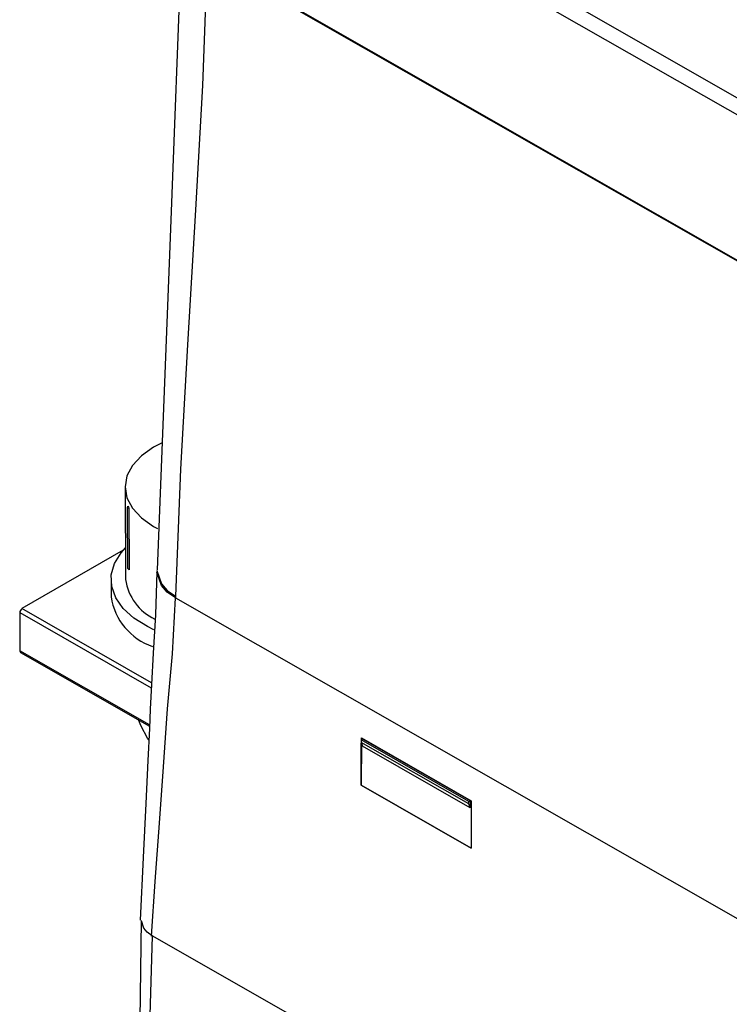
# Model space of a CAD drawing. Header units: millimetres. Extents: x 0 to 1676, y 0 to 1295.
# Tile 51 of 64: x 1216 to 1282, y 947 to 1039. Entities that reach past the tile are written whole.
import ezdxf

# ---------------------------------------------------------------- set-up
doc = ezdxf.new("R2010")
doc.units = ezdxf.units.MM
doc.header["$LTSCALE"] = 6

msp = doc.modelspace()

# ---------------------------------------------------------------- linework, layer by layer
for p, q in [((1400.232, 965.182), (1235.235, 1059.435)), ((1399.529, 963.977), (1234.532, 1058.23)), ((1233.286, 1045.305), (1400.292, 949.904)), ((1233.288, 1045.22), (1400.291, 949.821)), ((1225.564, 995.536), (1225.604, 986.858)), ((1225.788, 993.592), (1225.837, 993.742)), ((1225.814, 987.885), (1225.788, 993.592)), ((1225.788, 993.592), (1225.922, 993.56)), ((1225.922, 993.56), (1225.949, 987.764)), ((1225.381, 989.596), (1215.875, 984.109)), ((1225.949, 987.764), (1225.814, 987.885)), ((1224.248, 986.852), (1224.255, 985.215)), ((1230.317, 985.277), (1230.316, 985.112)), ((1230.316, 985.112), (1401.981, 887.05)), ((1215.664, 983.74), (1215.681, 980.138)), ((1215.664, 983.74), (1228.024, 976.68)), ((1228.048, 977.155), (1215.875, 984.109)), ((1227.863, 973.179), (1215.681, 980.138)), ((1215.744, 980), (1227.859, 973.08)), ((1227.077, 973.079), (1226.832, 973.666)), ((1247.732, 971.784), (1247.871, 971.868)), ((1257.851, 966.003), (1247.732, 971.784)), ((1247.732, 971.784), (1247.739, 971.535)), ((1247.735, 967.511), (1247.76, 971.475)), ((1257.858, 965.754), (1247.739, 971.535)), ((1247.739, 971.535), (1247.867, 971.179)), ((1247.762, 971.802), (1247.763, 971.967)), ((1247.763, 971.967), (1258.094, 966.066)), ((1247.767, 971.965), (1247.766, 971.804)), ((1247.871, 971.868), (1257.99, 966.088)), ((1247.764, 971.465), (1247.739, 967.513)), ((1257.986, 965.398), (1247.867, 971.179)), ((1247.735, 967.511), (1247.739, 967.513)), ((1258.069, 961.608), (1247.735, 967.511)), ((1247.739, 967.513), (1258.069, 961.612)), ((1257.851, 966.003), (1257.99, 966.088)), ((1257.858, 965.754), (1257.851, 966.003)), ((1257.99, 966.088), (1257.986, 965.398)), ((1258.094, 966.066), (1258.069, 961.608)), ((1257.986, 965.398), (1257.858, 965.754)), ((1228.102, 953.381), (1227.531, 932.801)), ((1248.458, 941.753), (1228.102, 953.381))]:
    msp.add_line(p, q)
at = {"flags": 128}
for points in [[(1230.94, 1048.531), (1229.755, 1018.169), (1228.565, 987.76)], [(1233.288, 1045.22), (1232.837, 1033.27), (1232.194, 1021.589), (1231.416, 1008.885), (1230.772, 997.225), (1230.317, 985.277)], [(1228.992, 999.658), (1228.243, 999.271), (1227.105, 998.472), (1226.26, 997.561), (1225.74, 996.575), (1225.564, 995.55), (1225.74, 994.526), (1226.26, 993.542), (1227.105, 992.637), (1228.243, 991.845), (1228.615, 991.643)], [(1228.273, 982.133), (1227.665, 982.427), (1226.394, 983.221), (1225.393, 984.133), (1224.692, 985.134), (1224.314, 986.192), (1224.271, 987.273), (1224.566, 988.342), (1225.188, 989.364), (1225.59, 989.822)], [(1228.555, 987.577), (1228.413, 983.543), (1228.206, 979.935), (1228.038, 976.973), (1227.931, 974.661), (1227.847, 972.835), (1227.711, 969.829), (1227.527, 965.793), (1227.271, 960.726), (1226.997, 954.83)], [(1230.316, 985.112), (1229.533, 985.663), (1228.974, 986.284), (1228.559, 987.542), (1228.57, 987.575)], [(1228.576, 987.759), (1228.56, 987.709), (1228.975, 986.45), (1229.534, 985.829), (1230.317, 985.277)], [(1228.047, 953.35), (1228.383, 958.482), (1228.809, 963.941), (1229.168, 969.238), (1229.542, 974.689), (1230.007, 979.849), (1230.316, 985.112)], [(1227.799, 971.775), (1227.686, 971.935), (1227.077, 973.079)], [(1227.09, 954.795), (1226.963, 945.474), (1226.745, 935.653), (1226.566, 926.042), (1226.394, 916.705), (1226.228, 907.682), (1226.173, 904.726), (1226.121, 901.916), (1226.072, 899.252), (1226.026, 896.735), (1225.982, 894.364), (1225.941, 892.134), (1225.894, 889.551), (1225.834, 886.297), (1225.741, 881.254), (1225.628, 875.152), (1225.497, 867.989), (1225.345, 859.766), (1225.328, 858.855)], [(1228.102, 953.381), (1227.636, 953.717), (1227.317, 954.085), (1227.095, 954.788), (1227.104, 954.815)]]:
    msp.add_lwpolyline(points, dxfattribs=at)
for centre, radius, start, end in [((1229.176, 995.191), 3.639, 203.4586, 206.62944), ((1230.473, 987.567), 4.921, 188.28868, 244.43176), ((1230.019, 986.076), 5.828, 188.4948, 251.25634), ((1216.123, 983.722), 0.459, 122.64364, 177.70231), ((1215.825, 980.121), 0.145, 173.07133, 236.21841)]:
    msp.add_arc(centre, radius, start, end)

doc.saveas('drawing.dxf')
